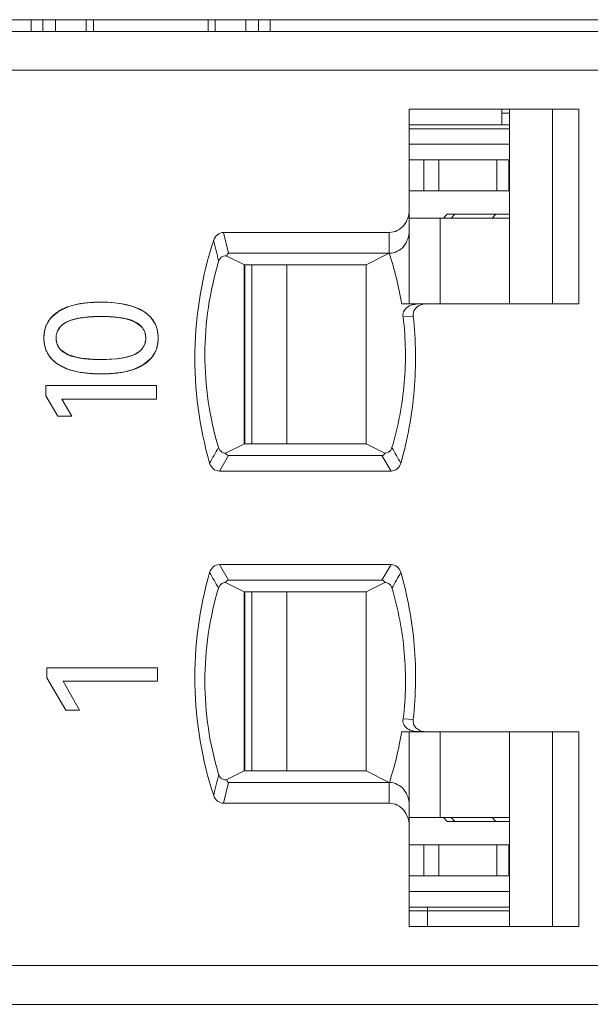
# Model space of a CAD drawing. Header units: millimetres. Extents: x 0 to 427, y 0 to 299.
# Tile 27 of 54: x 146 to 153, y 238 to 251. Entities that reach past the tile are written whole.
import ezdxf

# ---------------------------------------------------------------- set-up
doc = ezdxf.new("R2010")
doc.units = ezdxf.units.MM
doc.header["$LTSCALE"] = 23.1
doc.header["$MEASUREMENT"] = 0
doc.layers.get('0').update_dxf_attribs({"lineweight": 18})
for name, color, linetype in [('1_20', 7, 'Continuous'), ('1_27', 7, 'Continuous'), ('1_32', 7, 'Continuous'), ('1_48', 7, 'Continuous'), ('1_49', 7, 'Continuous'), ('1_6', 7, 'Continuous')]:
    doc.layers.add(name, color=color, linetype=linetype)

msp = doc.modelspace()

# ---------------------------------------------------------------- linework, layer by layer
at = {"color": 7, "linetype": 'Continuous', "lineweight": 0}
for p, q in [((110.765, 250.755), (209.765, 250.755)), ((146.06, 250.755), (146.06, 250.605)), ((146.211, 250.605), (146.211, 250.755)), ((146.374, 250.605), (146.374, 250.755)), ((146.767, 250.755), (146.767, 250.605)), ((146.86, 250.755), (146.86, 250.605)), ((148.331, 250.755), (148.331, 250.605)), ((148.424, 250.605), (148.424, 250.755)), ((148.818, 250.755), (148.818, 250.605)), ((148.98, 250.605), (148.98, 250.755)), ((149.131, 250.755), (149.131, 250.605))]:
    msp.add_line(p, q, dxfattribs=at)
at = {"color": 0, "linetype": 'Continuous', "lineweight": 0}
for p, q in [((146.426, 247.017), (146.544, 247.071)), ((146.544, 247.071), (146.639, 247.097)), ((146.746, 247.115), (146.809, 247.121)), ((146.959, 247.127), (147.101, 247.121)), ((147.101, 247.121), (147.226, 247.106)), ((147.226, 247.106), (147.371, 247.071)), ((147.371, 247.071), (147.505, 247.007)), ((146.309, 246.919), (146.41, 247.007)), ((147.215, 246.925), (147.095, 246.938)), ((146.27, 246.862), (146.309, 246.919)), ((146.433, 246.809), (146.397, 246.753)), ((146.709, 246.926), (146.666, 246.919)), ((147.383, 246.878), (147.249, 246.919)), ((147.47, 246.819), (147.383, 246.878)), ((147.516, 246.749), (147.479, 246.809)), ((147.609, 246.914), (147.644, 246.862)), ((146.396, 246.58), (146.433, 246.52)), ((147.479, 246.52), (147.515, 246.577)), ((146.305, 246.417), (146.27, 246.469)), ((146.443, 246.511), (146.53, 246.453)), ((146.53, 246.453), (146.666, 246.412)), ((147.644, 246.469), (147.605, 246.413)), ((146.54, 246.263), (146.411, 246.324)), ((146.7, 246.406), (146.853, 246.392)), ((146.959, 246.389), (147.066, 246.392)), ((147.066, 246.392), (147.156, 246.399)), ((147.165, 246.4), (147.248, 246.412)), ((147.504, 246.324), (147.375, 246.263)), ((147.605, 246.413), (147.504, 246.324)), ((146.247, 246.055), (147.669, 246.055)), ((146.247, 245.923), (146.247, 246.055)), ((147.669, 246.055), (147.669, 245.881)), ((146.247, 245.923), (146.4, 245.66)), ((147.669, 245.881), (146.454, 245.881)), ((146.58, 245.66), (146.454, 245.881)), ((146.454, 245.881), (146.536, 245.738)), ((146.58, 245.66), (146.4, 245.66)), ((146.262, 242.43), (147.684, 242.43)), ((146.262, 242.298), (146.262, 242.43)), ((147.684, 242.43), (147.684, 242.255)), ((146.262, 242.298), (146.503, 241.885)), ((147.684, 242.255), (146.47, 242.255)), ((146.681, 241.885), (146.47, 242.255)), ((146.681, 241.885), (146.503, 241.885))]:
    msp.add_line(p, q, dxfattribs=at)
for centre, radius, start, end in [((146.878, 245.994), 1.128, 100.4297, 102.2039), ((146.892, 245.919), 1.205, 98.7207, 100.4288), ((146.906, 245.824), 1.301, 97.0556, 98.7193), ((146.937, 245.524), 1.602, 93.9832, 94.6147), ((146.943, 245.441), 1.686, 92.9935, 93.9798), ((146.948, 245.358), 1.768, 92.582, 92.9978), ((146.952, 245.258), 1.868, 91.5663, 92.5763), ((146.955, 245.151), 1.975, 91.2389, 91.5723), ((146.958, 244.993), 2.134, 89.9798, 91.2264), ((146.685, 246.583), 0.506, 120.8123, 122.9786), ((146.918, 245.486), 1.455, 93.7904, 98.2457), ((146.936, 245.24), 1.702, 92.8203, 93.8594), ((146.942, 245.131), 1.811, 92.5481, 92.8278), ((146.946, 245.029), 1.913, 91.8281, 92.5438), ((146.95, 244.913), 2.029, 91.5611, 91.8322), ((146.954, 244.757), 2.185, 90.7753, 91.5544), ((146.958, 244.447), 2.495, 89.9847, 90.7729), ((146.959, 244.474), 2.468, 89.1449, 90.007), ((146.962, 244.707), 2.235, 88.9313, 89.1331), ((146.965, 244.864), 2.078, 88.168, 88.9378), ((146.969, 244.999), 1.943, 87.9423, 88.1615), ((146.974, 245.111), 1.831, 87.145, 87.9477), ((146.98, 245.243), 1.699, 86.4985, 87.1424), ((146.985, 245.322), 1.619, 86.1034, 86.4963), ((146.601, 246.658), 0.226, 133.4213, 137.78), ((147.057, 245.897), 1.04, 79.3864, 81.2901), ((147.313, 246.661), 0.222, 41.7823, 45.1357), ((146.586, 246.674), 0.204, 157.3564, 163.7998), ((147.323, 246.674), 0.207, 15.9707, 21.3819), ((146.585, 246.655), 0.203, 196.2296, 201.8052), ((147.326, 246.655), 0.204, 337.4474, 343.9057), ((146.597, 246.67), 0.222, 222.3857, 225.856), ((147.313, 246.67), 0.223, 313.4262, 317.8156), ((146.859, 247.468), 1.073, 259.6619, 261.4914), ((146.944, 248.271), 1.881, 267.2073, 267.9067), ((146.948, 248.374), 1.984, 267.9032, 268.1876), ((146.953, 248.536), 2.147, 268.197, 269.148), ((146.958, 248.861), 2.472, 269.1492, 270.0238), ((147.002, 247.818), 1.428, 276.2106, 276.5881), ((146.958, 248.298), 2.093, 268.8843, 270.0162), ((146.959, 248.283), 2.078, 269.9951, 271.2426)]:
    msp.add_arc(centre, radius, start, end, dxfattribs=at)
for points, knots in [([(146.959, 247.127), (146.929, 247.127), (146.87, 247.125), (146.787, 247.12), (146.723, 247.112), (146.675, 247.104), (146.64, 247.097), (146.606, 247.089), (146.574, 247.08), (146.543, 247.07), (146.518, 247.061), (146.499, 247.054), (146.486, 247.048), (146.472, 247.042), (146.461, 247.036), (146.452, 247.032), (146.446, 247.028), (146.44, 247.025), (146.434, 247.022), (146.428, 247.019), (146.424, 247.016), (146.421, 247.014), (146.418, 247.013), (146.416, 247.011), (146.414, 247.01), (146.413, 247.009), (146.412, 247.009), (146.411, 247.008), (146.41, 247.008), (146.41, 247.007), (146.41, 247.007), (146.41, 247.007), (146.41, 247.007)], [0, 0, 0, 0, 0.125, 0.25, 0.375, 0.4375, 0.5, 0.5625, 0.625, 0.6875, 0.75, 0.78125, 0.8125, 0.84375, 0.875, 0.890625, 0.90625, 0.921875, 0.9375, 0.953125, 0.960938, 0.96875, 0.976563, 0.984375, 0.988281, 0.992188, 0.994141, 0.996094, 0.998047, 0.999024, 0.999512, 1, 1, 1, 1]), ([(146.41, 247.007), (146.394, 246.997), (146.365, 246.976), (146.327, 246.942), (146.301, 246.91), (146.282, 246.883), (146.27, 246.862), (146.259, 246.84), (146.249, 246.818), (146.241, 246.794), (146.236, 246.774), (146.232, 246.757), (146.23, 246.745), (146.228, 246.732), (146.227, 246.721), (146.226, 246.712), (146.225, 246.706), (146.225, 246.699), (146.224, 246.692), (146.224, 246.687), (146.224, 246.682), (146.224, 246.679), (146.223, 246.676), (146.223, 246.673), (146.223, 246.672), (146.223, 246.67), (146.223, 246.669), (146.223, 246.667), (146.223, 246.667), (146.223, 246.666), (146.223, 246.666), (146.223, 246.665), (146.223, 246.665), (146.223, 246.665), (146.223, 246.665), (146.223, 246.665)], [0, 0, 0, 0, 0.125, 0.25, 0.375, 0.4375, 0.5, 0.5625, 0.625, 0.6875, 0.75, 0.78125, 0.8125, 0.843751, 0.875001, 0.890626, 0.906251, 0.921876, 0.937501, 0.953126, 0.960938, 0.968751, 0.976563, 0.980469, 0.984376, 0.988282, 0.992188, 0.994141, 0.996094, 0.997071, 0.998047, 0.999024, 0.999512, 0.999756, 1, 1, 1, 1]), ([(146.523, 246.874), (146.535, 246.88), (146.56, 246.891), (146.603, 246.904), (146.643, 246.914), (146.677, 246.921), (146.703, 246.925), (146.731, 246.929), (146.76, 246.933), (146.79, 246.936), (146.816, 246.938), (146.838, 246.939), (146.854, 246.94), (146.871, 246.941), (146.885, 246.941), (146.896, 246.941), (146.905, 246.942), (146.914, 246.942), (146.923, 246.942), (146.93, 246.942), (146.936, 246.942), (146.941, 246.942), (146.944, 246.942), (146.947, 246.942), (146.95, 246.942), (146.952, 246.942), (146.954, 246.942), (146.955, 246.942), (146.956, 246.942), (146.957, 246.942), (146.958, 246.942), (146.958, 246.942), (146.958, 246.942), (146.959, 246.942), (146.959, 246.942), (146.959, 246.942)], [0, 0, 0, 0, 0.125, 0.25, 0.375, 0.4375, 0.5, 0.5625, 0.625, 0.6875, 0.75, 0.78125, 0.8125, 0.84375, 0.875, 0.890625, 0.90625, 0.921875, 0.9375, 0.953125, 0.960938, 0.96875, 0.976563, 0.980469, 0.984375, 0.988282, 0.992188, 0.994141, 0.996094, 0.997071, 0.998047, 0.999024, 0.999512, 0.999756, 1, 1, 1, 1]), ([(146.959, 246.942), (146.983, 246.942), (147.03, 246.941), (147.096, 246.938), (147.147, 246.934), (147.185, 246.929), (147.212, 246.925), (147.239, 246.921), (147.264, 246.916), (147.288, 246.91), (147.307, 246.905), (147.322, 246.901), (147.332, 246.897), (147.343, 246.894), (147.353, 246.89), (147.361, 246.887), (147.368, 246.884), (147.372, 246.882), (147.376, 246.881), (147.379, 246.879), (147.382, 246.878), (147.384, 246.877), (147.386, 246.877), (147.387, 246.876), (147.388, 246.875), (147.389, 246.875), (147.389, 246.875), (147.39, 246.875), (147.39, 246.874), (147.39, 246.874), (147.39, 246.874), (147.39, 246.874)], [0, 0, 0, 0, 0.125, 0.25, 0.375, 0.4375, 0.5, 0.5625, 0.625, 0.6875, 0.75, 0.78125, 0.8125, 0.84375, 0.875, 0.90625, 0.921875, 0.9375, 0.953125, 0.960938, 0.96875, 0.976563, 0.984375, 0.988282, 0.992188, 0.994141, 0.996094, 0.998047, 0.999024, 0.999512, 1, 1, 1, 1]), ([(147.69, 246.665), (147.69, 246.683), (147.688, 246.719), (147.68, 246.77), (147.668, 246.81), (147.655, 246.84), (147.644, 246.862), (147.632, 246.883), (147.618, 246.903), (147.603, 246.923), (147.589, 246.938), (147.577, 246.95), (147.568, 246.959), (147.558, 246.967), (147.55, 246.974), (147.543, 246.98), (147.538, 246.984), (147.533, 246.988), (147.527, 246.992), (147.523, 246.995), (147.519, 246.998), (147.516, 247), (147.514, 247.001), (147.512, 247.002), (147.511, 247.003), (147.509, 247.004), (147.508, 247.005), (147.507, 247.006), (147.506, 247.006), (147.506, 247.006), (147.506, 247.007), (147.505, 247.007), (147.505, 247.007), (147.505, 247.007), (147.505, 247.007), (147.505, 247.007)], [0, 0, 0, 0, 0.125, 0.25, 0.375, 0.4375, 0.5, 0.5625, 0.625, 0.6875, 0.750001, 0.781251, 0.812501, 0.843751, 0.875001, 0.890626, 0.906251, 0.921876, 0.937501, 0.953126, 0.960938, 0.968751, 0.976563, 0.980469, 0.984376, 0.988282, 0.992188, 0.994141, 0.996094, 0.997071, 0.998048, 0.999024, 0.999512, 0.999757, 1, 1, 1, 1]), ([(146.223, 246.665), (146.223, 246.7), (146.228, 246.749), (146.242, 246.795), (146.246, 246.808)], [0, 0, 0, 0, 0.728466, 1, 1, 1, 1]), ([(146.38, 246.665), (146.38, 246.677), (146.382, 246.699), (146.389, 246.731), (146.398, 246.756), (146.408, 246.775), (146.416, 246.788), (146.425, 246.801), (146.436, 246.813), (146.448, 246.825), (146.458, 246.834), (146.468, 246.841), (146.475, 246.846), (146.482, 246.851), (146.488, 246.855), (146.494, 246.859), (146.498, 246.861), (146.502, 246.863), (146.506, 246.865), (146.509, 246.867), (146.512, 246.869), (146.514, 246.87), (146.516, 246.871), (146.518, 246.872), (146.519, 246.872), (146.52, 246.873), (146.521, 246.873), (146.522, 246.873), (146.522, 246.874), (146.522, 246.874), (146.523, 246.874), (146.523, 246.874), (146.523, 246.874), (146.523, 246.874), (146.523, 246.874), (146.523, 246.874)], [0, 0, 0, 0, 0.125, 0.25, 0.375, 0.4375, 0.5, 0.5625, 0.625, 0.687501, 0.750001, 0.781251, 0.812501, 0.843751, 0.875001, 0.890626, 0.906251, 0.921876, 0.937501, 0.953126, 0.960938, 0.968751, 0.976563, 0.980469, 0.984376, 0.988282, 0.992188, 0.994141, 0.996094, 0.997071, 0.998048, 0.999024, 0.999512, 0.999757, 1, 1, 1, 1]), ([(146.666, 246.919), (146.617, 246.91), (146.539, 246.888), (146.468, 246.843), (146.445, 246.822)], [0, 0, 0, 0, 0.617299, 1, 1, 1, 1]), ([(147.39, 246.874), (147.402, 246.869), (147.424, 246.857), (147.453, 246.836), (147.473, 246.817), (147.487, 246.801), (147.496, 246.788), (147.504, 246.775), (147.511, 246.761), (147.518, 246.746), (147.522, 246.734), (147.524, 246.723), (147.526, 246.715), (147.528, 246.707), (147.529, 246.7), (147.529, 246.695), (147.53, 246.691), (147.53, 246.686), (147.531, 246.682), (147.531, 246.679), (147.531, 246.676), (147.531, 246.674), (147.531, 246.672), (147.531, 246.67), (147.531, 246.669), (147.531, 246.668), (147.531, 246.667), (147.531, 246.666), (147.531, 246.666), (147.531, 246.666), (147.531, 246.665), (147.531, 246.665), (147.531, 246.665), (147.531, 246.665), (147.531, 246.665), (147.531, 246.665)], [0, 0, 0, 0, 0.125, 0.25, 0.375, 0.4375, 0.5, 0.5625, 0.625, 0.6875, 0.75, 0.78125, 0.8125, 0.843751, 0.875001, 0.890626, 0.906251, 0.921876, 0.937501, 0.953126, 0.960938, 0.968751, 0.976563, 0.980469, 0.984376, 0.988282, 0.992188, 0.994141, 0.996094, 0.997071, 0.998047, 0.999024, 0.999512, 0.999756, 1, 1, 1, 1]), ([(147.668, 246.808), (147.672, 246.795), (147.685, 246.749), (147.69, 246.7), (147.69, 246.665)], [0, 0, 0, 0, 0.271412, 1, 1, 1, 1]), ([(146.389, 246.731), (146.383, 246.709), (146.378, 246.665), (146.383, 246.62), (146.389, 246.599)], [0, 0, 0, 0, 0.500209, 1, 1, 1, 1]), ([(147.522, 246.599), (147.528, 246.62), (147.534, 246.665), (147.528, 246.709), (147.522, 246.731)], [0, 0, 0, 0, 0.49982, 1, 1, 1, 1]), ([(146.223, 246.665), (146.223, 246.646), (146.225, 246.61), (146.234, 246.56), (146.246, 246.521), (146.259, 246.491), (146.27, 246.469), (146.282, 246.448), (146.296, 246.428), (146.312, 246.409), (146.326, 246.393), (146.338, 246.381), (146.347, 246.373), (146.357, 246.364), (146.365, 246.357), (146.372, 246.352), (146.377, 246.347), (146.382, 246.343), (146.388, 246.34), (146.393, 246.336), (146.396, 246.334), (146.399, 246.332), (146.401, 246.33), (146.403, 246.329), (146.405, 246.328), (146.406, 246.327), (146.407, 246.326), (146.408, 246.326), (146.409, 246.325), (146.409, 246.325), (146.41, 246.325), (146.41, 246.325), (146.41, 246.324), (146.41, 246.324), (146.411, 246.324), (146.411, 246.324)], [0, 0, 0, 0, 0.125, 0.25, 0.375, 0.4375, 0.5, 0.5625, 0.625, 0.687501, 0.750001, 0.781251, 0.812501, 0.843751, 0.875001, 0.890626, 0.906251, 0.921876, 0.937501, 0.953126, 0.960938, 0.968751, 0.976563, 0.980469, 0.984376, 0.988282, 0.992188, 0.994141, 0.996095, 0.997071, 0.998048, 0.999024, 0.999512, 0.999757, 1, 1, 1, 1]), ([(146.246, 246.523), (146.242, 246.535), (146.228, 246.581), (146.223, 246.63), (146.223, 246.665)], [0, 0, 0, 0, 0.272028, 1, 1, 1, 1]), ([(146.523, 246.456), (146.511, 246.462), (146.489, 246.474), (146.46, 246.494), (146.44, 246.513), (146.425, 246.529), (146.416, 246.542), (146.408, 246.555), (146.4, 246.569), (146.394, 246.583), (146.39, 246.596), (146.387, 246.606), (146.385, 246.614), (146.384, 246.622), (146.383, 246.629), (146.382, 246.635), (146.382, 246.639), (146.381, 246.643), (146.381, 246.647), (146.381, 246.651), (146.381, 246.654), (146.381, 246.656), (146.381, 246.658), (146.381, 246.659), (146.381, 246.66), (146.38, 246.661), (146.38, 246.662), (146.38, 246.663), (146.38, 246.664), (146.38, 246.664), (146.38, 246.664), (146.38, 246.664), (146.38, 246.665), (146.38, 246.665), (146.38, 246.665), (146.38, 246.665)], [0, 0, 0, 0, 0.125, 0.25, 0.375, 0.4375, 0.5, 0.5625, 0.625, 0.6875, 0.75, 0.78125, 0.8125, 0.843751, 0.875001, 0.890626, 0.906251, 0.921876, 0.937501, 0.953126, 0.960938, 0.968751, 0.976563, 0.980469, 0.984376, 0.988282, 0.992188, 0.994141, 0.996094, 0.997071, 0.998047, 0.999024, 0.999512, 0.999756, 1, 1, 1, 1]), ([(147.531, 246.665), (147.531, 246.653), (147.53, 246.63), (147.523, 246.598), (147.514, 246.574), (147.504, 246.555), (147.496, 246.542), (147.486, 246.529), (147.476, 246.517), (147.464, 246.505), (147.454, 246.496), (147.445, 246.489), (147.438, 246.484), (147.43, 246.479), (147.424, 246.475), (147.419, 246.472), (147.415, 246.469), (147.411, 246.467), (147.407, 246.465), (147.403, 246.463), (147.4, 246.461), (147.398, 246.46), (147.396, 246.459), (147.395, 246.459), (147.394, 246.458), (147.393, 246.458), (147.392, 246.457), (147.391, 246.457), (147.391, 246.457), (147.39, 246.457), (147.39, 246.456), (147.39, 246.456), (147.39, 246.456), (147.39, 246.456), (147.389, 246.456), (147.389, 246.456)], [0, 0, 0, 0, 0.125, 0.25, 0.375, 0.4375, 0.5, 0.5625, 0.625, 0.6875, 0.750001, 0.781251, 0.812501, 0.843751, 0.875001, 0.890626, 0.906251, 0.921876, 0.937501, 0.953126, 0.960938, 0.968751, 0.976563, 0.980469, 0.984376, 0.988282, 0.992188, 0.994141, 0.996094, 0.997071, 0.998048, 0.999024, 0.999512, 0.999757, 1, 1, 1, 1]), ([(147.504, 246.324), (147.52, 246.334), (147.549, 246.355), (147.586, 246.39), (147.613, 246.421), (147.632, 246.448), (147.644, 246.469), (147.655, 246.491), (147.664, 246.513), (147.672, 246.536), (147.678, 246.556), (147.681, 246.573), (147.684, 246.585), (147.686, 246.598), (147.687, 246.609), (147.688, 246.618), (147.689, 246.624), (147.689, 246.631), (147.689, 246.637), (147.69, 246.643), (147.69, 246.648), (147.69, 246.651), (147.69, 246.654), (147.69, 246.656), (147.69, 246.658), (147.69, 246.66), (147.69, 246.661), (147.69, 246.662), (147.69, 246.663), (147.69, 246.663), (147.69, 246.664), (147.69, 246.664), (147.69, 246.664), (147.69, 246.665), (147.69, 246.665), (147.69, 246.665)], [0, 0, 0, 0, 0.125, 0.25, 0.375, 0.4375, 0.5, 0.5625, 0.625, 0.6875, 0.75, 0.78125, 0.812501, 0.843751, 0.875001, 0.890626, 0.906251, 0.921876, 0.937501, 0.953126, 0.960938, 0.968751, 0.976563, 0.980469, 0.984376, 0.988282, 0.992188, 0.994141, 0.996094, 0.997071, 0.998047, 0.999024, 0.999512, 0.999756, 1, 1, 1, 1]), ([(147.69, 246.665), (147.69, 246.63), (147.685, 246.581), (147.672, 246.535), (147.668, 246.523)], [0, 0, 0, 0, 0.728104, 1, 1, 1, 1]), ([(146.959, 246.389), (146.934, 246.389), (146.887, 246.39), (146.821, 246.393), (146.77, 246.397), (146.731, 246.402), (146.703, 246.406), (146.677, 246.41), (146.651, 246.415), (146.627, 246.421), (146.608, 246.426), (146.593, 246.43), (146.582, 246.433), (146.571, 246.437), (146.561, 246.44), (146.553, 246.444), (146.546, 246.446), (146.542, 246.448), (146.538, 246.45), (146.535, 246.451), (146.532, 246.452), (146.53, 246.453), (146.528, 246.454), (146.527, 246.455), (146.526, 246.455), (146.525, 246.455), (146.524, 246.456), (146.524, 246.456), (146.524, 246.456), (146.523, 246.456), (146.523, 246.456), (146.523, 246.456)], [0, 0, 0, 0, 0.125, 0.25, 0.375, 0.4375, 0.5, 0.5625, 0.625, 0.6875, 0.75, 0.78125, 0.8125, 0.84375, 0.875, 0.90625, 0.921875, 0.9375, 0.953125, 0.960938, 0.96875, 0.976563, 0.984375, 0.988282, 0.992188, 0.994141, 0.996094, 0.998047, 0.999024, 0.999512, 1, 1, 1, 1]), ([(147.248, 246.412), (147.296, 246.421), (147.374, 246.442), (147.444, 246.487), (147.467, 246.508)], [0, 0, 0, 0, 0.61694, 1, 1, 1, 1]), ([(146.411, 246.324), (146.426, 246.314), (146.459, 246.296), (146.514, 246.271), (146.564, 246.254), (146.607, 246.242), (146.641, 246.235), (146.676, 246.228), (146.712, 246.221), (146.75, 246.216), (146.782, 246.213), (146.809, 246.211), (146.829, 246.209), (146.85, 246.208), (146.868, 246.207), (146.882, 246.206), (146.893, 246.206), (146.903, 246.206), (146.914, 246.205), (146.923, 246.205), (146.931, 246.205), (146.936, 246.205), (146.941, 246.205), (146.945, 246.205), (146.948, 246.205), (146.95, 246.205), (146.953, 246.205), (146.955, 246.205), (146.956, 246.205), (146.957, 246.205), (146.957, 246.205), (146.958, 246.205), (146.958, 246.205), (146.959, 246.205), (146.959, 246.205), (146.959, 246.205)], [0, 0, 0, 0, 0.125, 0.25, 0.375, 0.4375, 0.5, 0.5625, 0.625, 0.6875, 0.75, 0.78125, 0.8125, 0.84375, 0.875, 0.890625, 0.90625, 0.921875, 0.9375, 0.953125, 0.960938, 0.96875, 0.976563, 0.980469, 0.984375, 0.988282, 0.992188, 0.994141, 0.996094, 0.997071, 0.998047, 0.999024, 0.999512, 0.999756, 1, 1, 1, 1]), ([(146.959, 246.205), (146.989, 246.205), (147.047, 246.206), (147.128, 246.212), (147.192, 246.219), (147.24, 246.228), (147.275, 246.235), (147.308, 246.242), (147.34, 246.251), (147.371, 246.261), (147.395, 246.27), (147.414, 246.278), (147.428, 246.284), (147.442, 246.29), (147.453, 246.295), (147.461, 246.3), (147.468, 246.303), (147.474, 246.306), (147.48, 246.31), (147.485, 246.313), (147.489, 246.315), (147.492, 246.317), (147.495, 246.318), (147.497, 246.32), (147.498, 246.321), (147.5, 246.321), (147.501, 246.322), (147.502, 246.323), (147.503, 246.323), (147.503, 246.324), (147.504, 246.324), (147.504, 246.324), (147.504, 246.324), (147.504, 246.324)], [0, 0, 0, 0, 0.125, 0.25, 0.375, 0.4375, 0.5, 0.5625, 0.625, 0.6875, 0.75, 0.78125, 0.8125, 0.84375, 0.875, 0.890625, 0.90625, 0.921875, 0.9375, 0.953125, 0.960938, 0.96875, 0.976563, 0.980469, 0.984375, 0.988281, 0.992188, 0.994141, 0.996094, 0.998047, 0.999024, 0.999512, 1, 1, 1, 1]), ([(146.917, 246.205), (146.875, 246.206), (146.782, 246.211), (146.655, 246.229), (146.573, 246.251), (146.54, 246.263)], [0, 0, 0, 0, 0.335077, 0.725345, 1, 1, 1, 1]), ([(147.375, 246.263), (147.343, 246.251), (147.261, 246.229), (147.136, 246.211), (147.045, 246.206), (147.004, 246.205)], [0, 0, 0, 0, 0.277731, 0.672213, 1, 1, 1, 1])]:
    msp.add_open_spline(points, degree=3, knots=knots, dxfattribs=at)
for points in [[(147.505, 247.007), (147.381, 247.087), (147.199, 247.127), (146.959, 247.127)], [(147.505, 247.007), (147.544, 246.982), (147.58, 246.95), (147.609, 246.914)], [(147.389, 246.456), (147.295, 246.412), (147.151, 246.389), (146.959, 246.389)], [(146.411, 246.324), (146.371, 246.349), (146.335, 246.381), (146.305, 246.417)]]:
    msp.add_open_spline(points, degree=3, dxfattribs=at)
at = {"layer": '1_20', "color": 7, "linetype": 'Continuous', "lineweight": 0}
for p, q in [((148.896, 241.105), (148.896, 243.405)), ((149.342, 243.405), (149.342, 241.105)), ((151.314, 240.505), (151.314, 241.605)), ((150.915, 240.505), (152.205, 240.505))]:
    msp.add_line(p, q, dxfattribs=at)
at = {"layer": '1_27', "color": 7, "linetype": 'Continuous', "lineweight": 0}
for p, q in [((152.105, 249.405), (152.105, 249.605)), ((152.205, 249.555), (152.105, 249.555)), ((152.205, 249.405), (150.915, 249.405)), ((151.15, 239.105), (151.15, 239.355)), ((150.915, 239.305), (152.205, 239.305))]:
    msp.add_line(p, q, dxfattribs=at)
at = {"layer": '1_32', "color": 7, "linetype": 'Continuous', "lineweight": 0}
for p, q in [((152.205, 248.205), (150.915, 248.205)), ((151.314, 247.105), (151.314, 248.205)), ((148.896, 245.305), (148.896, 247.605)), ((149.342, 247.605), (149.342, 245.305))]:
    msp.add_line(p, q, dxfattribs=at)
at = {"layer": '1_48', "color": 7, "linetype": 'Continuous', "lineweight": 0}
for p, q in [((150.915, 248.955), (152.205, 248.955)), ((151.103, 248.555), (151.103, 248.955)), ((151.296, 248.955), (151.296, 248.555)), ((152.04, 248.555), (152.04, 248.955)), ((152.197, 248.955), (152.197, 248.555)), ((150.915, 248.555), (152.205, 248.555)), ((148.805, 247.605), (148.805, 245.305))]:
    msp.add_line(p, q, dxfattribs=at)
at = {"layer": '1_49', "color": 7, "linetype": 'Continuous', "lineweight": 0}
for p, q in [((148.805, 243.405), (148.805, 241.105)), ((152.205, 240.155), (150.915, 240.155)), ((151.103, 239.755), (151.103, 240.155)), ((151.296, 240.155), (151.296, 239.755)), ((152.04, 239.755), (152.04, 240.155)), ((152.197, 239.755), (152.197, 240.155)), ((150.915, 239.755), (152.205, 239.755))]:
    msp.add_line(p, q, dxfattribs=at)
at = {"layer": '1_6', "color": 7, "linetype": 'Continuous', "lineweight": 0}
for p, q in [((137.045, 250.605), (206.663, 250.605)), ((205.072, 250.105), (137.387, 250.105)), ((150.915, 247.105), (150.915, 249.605)), ((150.915, 249.605), (153.094, 249.605)), ((152.205, 249.605), (152.205, 247.105)), ((152.757, 249.605), (152.757, 247.105)), ((153.094, 249.605), (153.094, 247.105)), ((150.915, 249.355), (152.205, 249.355)), ((152.205, 249.155), (150.915, 249.155)), ((151.355, 248.205), (151.405, 248.255)), ((152.205, 248.255), (151.405, 248.255)), ((151.503, 248.255), (151.454, 248.205)), ((151.98, 248.205), (152.029, 248.255)), ((148.596, 247.755), (148.531, 248.022)), ((148.531, 248.022), (150.66, 248.022)), ((150.66, 247.755), (150.66, 248.022)), ((148.798, 247.605), (148.573, 247.719)), ((148.596, 247.755), (150.66, 247.755)), ((150.66, 247.755), (150.363, 247.605)), ((148.797, 245.305), (148.797, 247.605)), ((148.797, 247.605), (150.363, 247.605)), ((150.363, 245.305), (150.363, 247.605)), ((150.818, 247.105), (151.114, 247.105)), ((151.055, 247.089), (151.108, 247.104)), ((151.108, 247.102), (151.126, 247.104)), ((153.094, 247.105), (151.119, 247.105)), ((150.964, 246.947), (150.836, 246.936)), ((148.557, 245.185), (148.798, 245.305)), ((150.363, 245.305), (148.797, 245.305)), ((150.363, 245.305), (150.603, 245.185)), ((148.477, 244.955), (148.595, 245.155)), ((150.565, 245.155), (148.595, 245.155)), ((150.565, 245.155), (150.682, 244.955)), ((150.682, 244.955), (148.477, 244.955)), ((148.595, 243.555), (148.479, 243.755)), ((148.479, 243.755), (150.682, 243.755)), ((150.682, 243.755), (150.565, 243.555)), ((148.797, 243.405), (148.557, 243.526)), ((148.595, 243.555), (150.565, 243.555)), ((150.603, 243.526), (150.363, 243.405)), ((148.797, 243.405), (148.797, 241.105)), ((148.797, 243.405), (150.363, 243.405)), ((150.363, 241.105), (150.363, 243.405)), ((150.969, 241.766), (150.841, 241.775)), ((150.818, 241.605), (153.094, 241.605)), ((150.915, 239.105), (150.915, 241.605)), ((150.975, 241.614), (151.004, 241.61)), ((151.004, 241.61), (151.006, 241.61)), ((151.005, 241.612), (151.109, 241.612)), ((151.123, 241.607), (151.108, 241.609)), ((152.205, 241.605), (152.205, 239.105)), ((152.757, 241.605), (152.757, 239.105)), ((153.094, 241.605), (153.094, 239.105)), ((148.573, 240.992), (148.797, 241.105)), ((150.363, 241.105), (148.797, 241.105)), ((150.363, 241.105), (150.66, 240.955)), ((148.531, 240.689), (148.596, 240.955)), ((150.66, 240.955), (148.596, 240.955)), ((150.66, 240.689), (150.66, 240.955)), ((150.66, 240.689), (148.531, 240.689)), ((151.405, 240.455), (151.355, 240.505)), ((151.454, 240.505), (151.503, 240.455)), ((152.029, 240.455), (151.98, 240.505)), ((151.405, 240.455), (152.205, 240.455)), ((150.915, 239.555), (152.205, 239.555)), ((152.205, 239.355), (150.915, 239.355)), ((153.094, 239.105), (150.915, 239.105)), ((137.387, 238.605), (205.072, 238.605)), ((206.663, 238.105), (137.045, 238.105))]:
    msp.add_line(p, q, dxfattribs=at)
for centre, radius, start, end in [((246.007, 270.983), 100.291, 193.29321, 193.45176), ((146.742, 246.46), 4.126, 8.9967, 18.2943), ((151.005, 246.903), 0.196, 89.9316, 101.2851), ((159.436, 238.85), 12.704, 149.713, 150.7483), ((141.811, 240.074), 10.284, 28.9803, 30.2625), ((158.715, 249.441), 11.87, 209.1853, 210.2939), ((141.688, 248.674), 10.41, 329.8992, 331.1692), ((146.742, 242.251), 4.127, 341.7063, 351.0037), ((245.065, 217.983), 99.315, 166.56453, 166.72466)]:
    msp.add_arc(centre, radius, start, end, dxfattribs=at)
for points, knots in [([(150.915, 248.309), (150.915, 248.239), (150.878, 248.129), (150.767, 248.04), (150.695, 248.022), (150.66, 248.022)], [0, 0, 0, 0, 0.496876, 0.748597, 1, 1, 1, 1]), ([(148.531, 248.022), (148.503, 248.022), (148.445, 248.001), (148.412, 247.949), (148.404, 247.922)], [0, 0, 0, 0, 0.498571, 1, 1, 1, 1]), ([(150.66, 247.755), (150.695, 247.755), (150.767, 247.773), (150.878, 247.863), (150.915, 247.973), (150.915, 248.042)], [0, 0, 0, 0, 0.251497, 0.503184, 1, 1, 1, 1]), ([(148.404, 247.922), (148.253, 247.463), (148.089, 246.495), (148.218, 245.522), (148.352, 245.058)], [0, 0, 0, 0, 0.5, 1, 1, 1, 1]), ([(148.468, 247.652), (148.475, 247.678), (148.507, 247.72), (148.555, 247.722), (148.573, 247.719)], [0, 0, 0, 0, 0.591555, 1, 1, 1, 1]), ([(148.596, 247.755), (148.588, 247.754), (148.576, 247.74), (148.574, 247.725), (148.573, 247.719)], [0, 0, 0, 0, 0.572011, 1, 1, 1, 1]), ([(148.466, 245.257), (148.35, 245.644), (148.231, 246.455), (148.352, 247.266), (148.468, 247.652)], [0, 0, 0, 0, 0.499974, 1, 1, 1, 1]), ([(150.836, 246.936), (150.833, 246.958), (150.838, 247.002), (150.884, 247.064), (150.934, 247.088), (150.967, 247.095)], [0, 0, 0, 0, 0.30085, 0.557051, 1, 1, 1, 1]), ([(150.967, 246.948), (150.965, 246.977), (150.977, 247.04), (151.029, 247.077), (151.055, 247.089)], [0, 0, 0, 0, 0.498785, 1, 1, 1, 1]), ([(150.838, 246.936), (150.854, 246.795), (150.875, 246.513), (150.855, 245.948), (150.774, 245.528), (150.694, 245.257)], [0, 0, 0, 0, 0.250131, 0.50023, 1, 1, 1, 1]), ([(150.808, 245.057), (150.895, 245.363), (151.012, 245.992), (151.001, 246.632), (150.967, 246.948)], [0, 0, 0, 0, 0.500023, 1, 1, 1, 1]), ([(148.557, 245.185), (148.54, 245.186), (148.499, 245.197), (148.473, 245.234), (148.466, 245.257)], [0, 0, 0, 0, 0.417744, 1, 1, 1, 1]), ([(148.595, 245.155), (148.585, 245.155), (148.567, 245.164), (148.56, 245.179), (148.557, 245.185)], [0, 0, 0, 0, 0.625346, 1, 1, 1, 1]), ([(150.565, 245.155), (150.572, 245.155), (150.589, 245.16), (150.599, 245.176), (150.603, 245.185)], [0, 0, 0, 0, 0.401074, 1, 1, 1, 1]), ([(150.694, 245.257), (150.687, 245.234), (150.661, 245.197), (150.62, 245.186), (150.603, 245.185)], [0, 0, 0, 0, 0.583939, 1, 1, 1, 1]), ([(148.352, 245.058), (148.36, 245.031), (148.391, 244.979), (148.449, 244.956), (148.477, 244.955)], [0, 0, 0, 0, 0.500965, 1, 1, 1, 1]), ([(150.682, 244.955), (150.71, 244.956), (150.768, 244.978), (150.8, 245.03), (150.808, 245.057)], [0, 0, 0, 0, 0.499191, 1, 1, 1, 1]), ([(148.352, 243.653), (148.218, 243.189), (148.089, 242.215), (148.253, 241.247), (148.404, 240.788)], [0, 0, 0, 0, 0.5, 1, 1, 1, 1]), ([(148.479, 243.755), (148.45, 243.755), (148.392, 243.732), (148.36, 243.68), (148.352, 243.653)], [0, 0, 0, 0, 0.499144, 1, 1, 1, 1]), ([(150.808, 243.655), (150.799, 243.682), (150.768, 243.733), (150.71, 243.755), (150.682, 243.755)], [0, 0, 0, 0, 0.501026, 1, 1, 1, 1]), ([(150.967, 241.767), (151.002, 242.082), (151.012, 242.721), (150.895, 243.35), (150.808, 243.655)], [0, 0, 0, 0, 0.499974, 1, 1, 1, 1]), ([(148.466, 243.454), (148.473, 243.476), (148.499, 243.514), (148.54, 243.525), (148.557, 243.526)], [0, 0, 0, 0, 0.583737, 1, 1, 1, 1]), ([(148.595, 243.555), (148.585, 243.555), (148.567, 243.547), (148.56, 243.532), (148.557, 243.526)], [0, 0, 0, 0, 0.625369, 1, 1, 1, 1]), ([(150.565, 243.555), (150.572, 243.555), (150.589, 243.55), (150.599, 243.535), (150.603, 243.526)], [0, 0, 0, 0, 0.40183, 1, 1, 1, 1]), ([(150.603, 243.526), (150.62, 243.525), (150.661, 243.514), (150.687, 243.476), (150.694, 243.454)], [0, 0, 0, 0, 0.417911, 1, 1, 1, 1]), ([(148.468, 241.058), (148.351, 241.445), (148.231, 242.256), (148.35, 243.067), (148.466, 243.454)], [0, 0, 0, 0, 0.5, 1, 1, 1, 1]), ([(150.694, 243.454), (150.775, 243.183), (150.882, 242.624), (150.872, 242.055), (150.84, 241.775)], [0, 0, 0, 0, 0.500019, 1, 1, 1, 1]), ([(150.84, 241.775), (150.833, 241.765), (150.834, 241.739), (150.846, 241.698), (150.877, 241.657), (150.924, 241.626), (150.958, 241.618), (150.975, 241.614)], [0, 0, 0, 0, 0.150842, 0.297456, 0.552713, 0.781106, 1, 1, 1, 1]), ([(151.002, 241.659), (150.988, 241.673), (150.967, 241.707), (150.966, 241.747), (150.967, 241.767)], [0, 0, 0, 0, 0.499957, 1, 1, 1, 1]), ([(148.573, 240.992), (148.555, 240.989), (148.506, 240.991), (148.475, 241.033), (148.468, 241.058)], [0, 0, 0, 0, 0.410182, 1, 1, 1, 1]), ([(148.573, 240.992), (148.574, 240.986), (148.576, 240.971), (148.588, 240.956), (148.596, 240.955)], [0, 0, 0, 0, 0.428267, 1, 1, 1, 1]), ([(150.915, 240.668), (150.915, 240.738), (150.878, 240.848), (150.767, 240.938), (150.695, 240.956), (150.66, 240.955)], [0, 0, 0, 0, 0.496875, 0.748597, 1, 1, 1, 1]), ([(148.404, 240.788), (148.412, 240.761), (148.445, 240.71), (148.503, 240.689), (148.531, 240.689)], [0, 0, 0, 0, 0.50159, 1, 1, 1, 1]), ([(150.66, 240.689), (150.695, 240.689), (150.767, 240.671), (150.878, 240.581), (150.915, 240.471), (150.915, 240.402)], [0, 0, 0, 0, 0.251498, 0.503184, 1, 1, 1, 1])]:
    msp.add_open_spline(points, degree=3, knots=knots, dxfattribs=at)
msp.add_open_spline([(151.108, 241.607), (151.069, 241.61), (151.029, 241.63), (151.002, 241.659)], degree=3, dxfattribs=at)

doc.saveas('drawing.dxf')
